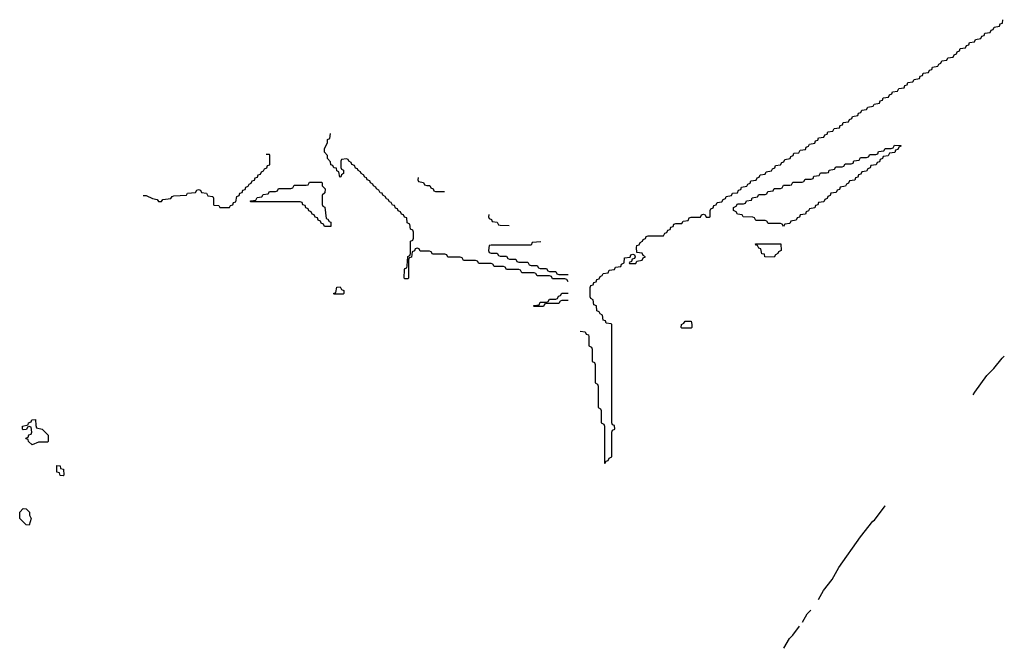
# Model space of a CAD drawing. Header units: inches. Extents: x 2550115 to 2887259, y 311850 to 494471.
# Tile 60 of 115: x 2771448 to 2777844, y 375846 to 379930. Entities that reach past the tile are written whole.
import ezdxf

# ---------------------------------------------------------------- set-up
doc = ezdxf.new("R2010")
doc.units = ezdxf.units.IN
doc.header["$MEASUREMENT"] = 0
doc.layers.add('C7377', color=7, linetype='Continuous')

msp = doc.modelspace()

# ---------------------------------------------------------------- linework, layer by layer
at = {"layer": 'C7377', "color": 6}
for points in [[(2775090, 377906), (2775122, 377902), (2775127.3, 377887.3), (2775142, 377882), (2775146, 377870), (2775146, 377810), (2775162, 377802), (2775166, 377790), (2775166, 377710), (2775182, 377702), (2775186, 377690), (2775186, 377570), (2775202, 377562), (2775206, 377550), (2775206, 377410), (2775222, 377402), (2775226, 377390), (2775226, 377310), (2775242, 377302), (2775246, 377290), (2775246, 377050), (2775250, 377046), (2775258, 377062), (2775270, 377066), (2775278, 377082), (2775294, 377090), (2775294, 377250), (2775298, 377262), (2775314, 377270), (2775312.7, 377292.7), (2775298, 377298), (2775294, 377310), (2775294, 377950), (2775290, 377954), (2775258, 377958), (2775252.7, 377972.7), (2775238, 377978), (2775234, 378010), (2775218, 378018), (2775212.7, 378032.7), (2775198, 378038), (2775194, 378070), (2775178, 378078), (2775174, 378110), (2775158, 378118), (2775154, 378130), (2775154, 378190), (2775158, 378202), (2775172.7, 378207.3), (2775178, 378222), (2775192.7, 378227.3), (2775198, 378242), (2775212.7, 378247.3), (2775218, 378262), (2775232.7, 378267.3), (2775238, 378282), (2775270, 378286), (2775278, 378302), (2775312.7, 378307.3), (2775318, 378322), (2775352.7, 378327.3), (2775358, 378342), (2775374, 378350), (2775378, 378382), (2775414, 378386), (2775418, 378402), (2775430, 378406), (2775442, 378402), (2775446, 378390), (2775442, 378378), (2775426, 378374), (2775422, 378358), (2775407.3, 378352.7), (2775410, 378346), (2775450, 378346), (2775458, 378362), (2775492.7, 378367.3), (2775498, 378382), (2775514, 378390), (2775498, 378398), (2775492.7, 378412.7), (2775458, 378418), (2775454, 378450), (2775458, 378462), (2775472.7, 378467.3), (2775478, 378482), (2775494, 378490), (2775498, 378502), (2775512.7, 378507.3), (2775518, 378522), (2775530, 378526), (2775630, 378526), (2775638, 378542), (2775652.7, 378547.3), (2775658, 378562), (2775672.7, 378567.3), (2775678, 378582), (2775692.7, 378587.3), (2775698, 378602), (2775710, 378606), (2775750, 378606), (2775758, 378622), (2775790, 378626), (2775798, 378642), (2775810, 378646), (2775870, 378646), (2775878, 378662), (2775890, 378666), (2775902, 378662), (2775907.3, 378647.3), (2775930, 378646), (2775934, 378650), (2775934, 378690), (2775938, 378702), (2775952.7, 378707.3), (2775958, 378722), (2775972.7, 378727.3), (2775978, 378742), (2776010, 378746), (2776018, 378762), (2776032.7, 378767.3), (2776038, 378782), (2776072.7, 378787.3), (2776078, 378802), (2776110, 378806), (2776118, 378822), (2776132.7, 378827.3), (2776138, 378842), (2776172.7, 378847.3), (2776178, 378862), (2776192.7, 378867.3), (2776198, 378882), (2776232.7, 378887.3), (2776238, 378902), (2776252.7, 378907.3), (2776258, 378922), (2776290, 378926), (2776298, 378942), (2776332.7, 378947.3), (2776338, 378962), (2776352.7, 378967.3), (2776358, 378982), (2776390, 378986), (2776398, 379002), (2776412.7, 379007.3), (2776418, 379022), (2776452.7, 379027.3), (2776458, 379042), (2776472.7, 379047.3), (2776478, 379062), (2776510, 379066), (2776518, 379082), (2776552.7, 379087.3), (2776558, 379102), (2776572.7, 379107.3), (2776578, 379122), (2776612.7, 379127.3), (2776618, 379142), (2776632.7, 379147.3), (2776638, 379162), (2776672.7, 379167.3), (2776678, 379182), (2776692.7, 379187.3), (2776698, 379202), (2776730, 379206), (2776738, 379222), (2776772.7, 379227.3), (2776778, 379242), (2776792.7, 379247.3), (2776798, 379262), (2776832.7, 379267.3), (2776838, 379282), (2776852.7, 379287.3), (2776858, 379302), (2776892.7, 379307.3), (2776898, 379322), (2776912.7, 379327.3), (2776918, 379342), (2776950, 379346), (2776958, 379362), (2776992.7, 379367.3), (2776998, 379382), (2777032.7, 379387.3), (2777038, 379402), (2777052.7, 379407.3), (2777058, 379422), (2777092.7, 379427.3), (2777098, 379442), (2777112.7, 379447.3), (2777118, 379462), (2777150, 379466), (2777158, 379482), (2777192.7, 379487.3), (2777198, 379502), (2777212.7, 379507.3), (2777218, 379522), (2777250, 379526), (2777258, 379542), (2777292.7, 379547.3), (2777298, 379562), (2777312.7, 379567.3), (2777318, 379582), (2777352.7, 379587.3), (2777358, 379602), (2777372.7, 379607.3), (2777378, 379622), (2777412.7, 379627.3), (2777418, 379642), (2777432.7, 379647.3), (2777438, 379662), (2777470, 379666), (2777478, 379682), (2777512.7, 379687.3), (2777518, 379702), (2777532.7, 379707.3), (2777538, 379722), (2777552.7, 379727.3), (2777558, 379742), (2777592.7, 379747.3), (2777598, 379762), (2777612.7, 379767.3), (2777618, 379782), (2777650, 379786), (2777658, 379802), (2777692.7, 379807.3), (2777698, 379822), (2777712.7, 379827.3), (2777718, 379842), (2777752.7, 379847.3), (2777758, 379862), (2777772.7, 379867.3), (2777778, 379882), (2777812.7, 379887.3), (2777818, 379902), (2777832.7, 379907.3), (2777834, 379930)], [(2775010, 378226), (2775002, 378242), (2774990, 378246), (2774910, 378246), (2774902, 378262), (2774890, 378266), (2774810, 378266), (2774802, 378282), (2774790, 378286), (2774710, 378286), (2774702, 378302), (2774690, 378306), (2774610, 378306), (2774602, 378322), (2774590, 378326), (2774530, 378326), (2774522, 378342), (2774510, 378346), (2774430, 378346), (2774422, 378362), (2774410, 378366), (2774330, 378366), (2774322, 378382), (2774310, 378386), (2774230, 378386), (2774222, 378402), (2774210, 378406), (2774130, 378406), (2774122, 378422), (2774110, 378426), (2774050, 378426), (2774042, 378442), (2774030, 378446), (2774018, 378442), (2774012.7, 378427.3), (2773998, 378422), (2773992.7, 378387.3), (2773978, 378382), (2773974, 378370), (2773974, 378250), (2773970, 378246), (2773950, 378246), (2773946, 378250), (2773947.3, 378307.3), (2773950, 378314), (2773962, 378318), (2773966, 378330), (2773968.4, 378391.6), (2773982, 378398), (2773986, 378410), (2773986, 378490), (2774002, 378498), (2774006, 378510), (2774006, 378550), (2774002, 378562), (2773986, 378570), (2773982, 378602), (2773966, 378610), (2773962, 378642), (2773947.3, 378647.3), (2773942, 378662), (2773927.3, 378667.3), (2773922, 378682), (2773907.3, 378687.3), (2773902, 378702), (2773890, 378706), (2773882, 378722), (2773870, 378726), (2773862, 378742), (2773850, 378746), (2773842, 378762), (2773830, 378766), (2773822, 378782), (2773806, 378790), (2773802, 378802), (2773790, 378806), (2773782, 378822), (2773766, 378830), (2773762, 378842), (2773746, 378850), (2773742, 378862), (2773726, 378870), (2773722, 378882), (2773706, 378890), (2773702, 378902), (2773690, 378906), (2773682, 378922), (2773666, 378930), (2773662, 378942), (2773646, 378950), (2773642, 378962), (2773630, 378966), (2773622, 378982), (2773606, 378990), (2773602, 379002), (2773586, 379010), (2773582, 379022), (2773570, 379026), (2773538, 379022), (2773534, 379010), (2773534, 378970), (2773538, 378958), (2773551.6, 378951.6), (2773552, 378930), (2773538, 378922), (2773534, 378910), (2773527.3, 378907.3), (2773522, 378942), (2773508.4, 378948.4), (2773506, 378966), (2773488.4, 378968.4), (2773482, 378982), (2773470, 378986), (2773467.3, 379007.3), (2773448.4, 379028.4), (2773447.3, 379047.3), (2773428.8, 379068.9), (2773428.8, 379091.1), (2773447.3, 379132.7), (2773448.4, 379151.6), (2773462, 379158), (2773466, 379190)], [(2772250, 378788), (2772270, 378788), (2772310, 378768), (2772342, 378762), (2772350, 378748), (2772370, 378748), (2772378, 378762), (2772430, 378768), (2772438, 378782), (2772450, 378786), (2772531.2, 378788.9), (2772538, 378802), (2772590, 378808), (2772598, 378822), (2772610, 378826), (2772622, 378822), (2772630, 378808), (2772662, 378802), (2772670, 378786), (2772702, 378782), (2772706, 378770), (2772706, 378730), (2772710, 378726), (2772742, 378722), (2772748.8, 378708.9), (2772811.2, 378708.9), (2772818, 378722), (2772832.7, 378727.3), (2772838, 378742), (2772852.7, 378747.3), (2772858, 378782), (2772872.7, 378787.3), (2772878, 378802), (2772892.7, 378807.3), (2772898, 378822), (2772912.7, 378827.3), (2772918, 378842), (2772932.7, 378847.3), (2772938, 378862), (2772952.7, 378867.3), (2772958, 378882), (2772972.7, 378887.3), (2772978, 378902), (2772992.7, 378907.3), (2772998, 378922), (2773012.7, 378927.3), (2773018, 378942), (2773032.7, 378947.3), (2773038, 378962), (2773052.7, 378967.3), (2773058, 378982), (2773072.7, 378987.3), (2773074, 379050), (2773070, 379054), (2773050, 379054)], [(2774036, 378904), (2774034, 378890), (2774038, 378878), (2774072, 378872), (2774078, 378858), (2774092.7, 378852.7), (2774112, 378852), (2774118, 378838), (2774134, 378830), (2774138, 378818), (2774150, 378814), (2774207, 378813)], [(2774496, 378664), (2774494, 378650), (2774498, 378638), (2774512.7, 378632.7), (2774518, 378618), (2774550, 378614), (2774558, 378598), (2774570, 378594), (2774627, 378593)], [(2774833, 378487), (2774778, 378482), (2774770, 378466), (2774510, 378466), (2774498, 378462), (2774494, 378430), (2774498, 378418), (2774510, 378414), (2774550, 378414), (2774558, 378398), (2774570, 378394), (2774610, 378394), (2774618, 378378), (2774630, 378374), (2774670, 378374), (2774678, 378358), (2774690, 378354), (2774750, 378354), (2774758, 378338), (2774770, 378334), (2774810, 378334), (2774818, 378318), (2774830, 378314), (2774870, 378314), (2774878, 378298), (2774890, 378294), (2774930, 378294), (2774938, 378278), (2774950, 378274), (2775010, 378274)], [(2775010, 378106), (2774970, 378106), (2774958, 378102), (2774950, 378086), (2774870, 378086), (2774858, 378082), (2774850, 378066), (2774790, 378066), (2774786, 378070), (2774790, 378074), (2774822, 378078), (2774830, 378094), (2774870, 378094), (2774882, 378098), (2774890, 378114), (2774930, 378114), (2774942, 378118), (2774947.3, 378132.7), (2774962, 378138), (2774970, 378154), (2775010, 378154)], [(2777641.6, 377492.6), (2777652.7, 377510), (2777730, 377617.3), (2777775.8, 377664.2), (2777830, 377730.6), (2777844.2, 377744.9)], [(2776636.2, 376162.8), (2776670, 376221), (2776726.3, 376293.7), (2776770, 376370.8), (2776910, 376570.8), (2776990, 376671), (2777001.2, 376678.8), (2777070, 376770.8), (2777071, 376771.8)], [(2776533.1, 376016.6), (2776562.7, 376070), (2776587.8, 376094.1)], [(2776412.5, 375845.8), (2776449.2, 375910), (2776469.5, 375930.5), (2776514.5, 375990.3)]]:
    msp.add_lwpolyline(points, dxfattribs=at)
for points in [[(2776410, 378586), (2776402, 378602), (2776390, 378606), (2776310, 378606), (2776302, 378622), (2776290, 378626), (2776230, 378626), (2776222, 378642), (2776210, 378646), (2776148.4, 378648.4), (2776142, 378662), (2776110, 378666), (2776102, 378682), (2776086, 378690), (2776086, 378710), (2776102, 378718), (2776110, 378734), (2776150, 378734), (2776162, 378738), (2776170, 378754), (2776202, 378758), (2776207.3, 378772.7), (2776242, 378778), (2776250, 378794), (2776290, 378794), (2776302, 378798), (2776307.3, 378812.7), (2776342, 378818), (2776350, 378834), (2776390, 378834), (2776402, 378838), (2776410, 378854), (2776450, 378854), (2776462, 378858), (2776470, 378874), (2776530, 378874), (2776542, 378878), (2776550, 378894), (2776590, 378894), (2776602, 378898), (2776607.3, 378912.7), (2776642, 378918), (2776650, 378934), (2776690, 378934), (2776702, 378938), (2776707.3, 378952.7), (2776742, 378958), (2776750, 378974), (2776790, 378974), (2776802, 378978), (2776810, 378994), (2776850, 378994), (2776862, 378998), (2776867.3, 379012.7), (2776902, 379018), (2776910, 379034), (2776950, 379034), (2776962, 379038), (2776970, 379054), (2777010, 379054), (2777022, 379058), (2777027.3, 379072.7), (2777062, 379078), (2777070, 379094), (2777110, 379094), (2777122, 379098), (2777130, 379114), (2777172.7, 379112.7), (2777172.7, 379107.3), (2777158, 379102), (2777152.7, 379087.3), (2777138, 379082), (2777132.7, 379067.3), (2777098, 379062), (2777090, 379046), (2777058, 379042), (2777052.7, 379027.3), (2777038, 379022), (2777032.7, 379007.3), (2777018, 379002), (2777012.7, 378987.3), (2776978, 378982), (2776972.7, 378967.3), (2776958, 378962), (2776950, 378946), (2776918, 378942), (2776912.7, 378927.3), (2776898, 378922), (2776892.7, 378907.3), (2776878, 378902), (2776872.7, 378887.3), (2776838, 378882), (2776832.7, 378867.3), (2776818, 378862), (2776812.7, 378847.3), (2776778, 378842), (2776772.7, 378827.3), (2776758, 378822), (2776752.7, 378807.3), (2776718, 378802), (2776712.7, 378787.3), (2776698, 378782), (2776692.7, 378767.3), (2776678, 378762), (2776672.7, 378747.3), (2776638, 378742), (2776632.7, 378727.3), (2776618, 378722), (2776612.7, 378707.3), (2776578, 378702), (2776572.7, 378687.3), (2776558, 378682), (2776552.7, 378667.3), (2776518, 378662), (2776512.7, 378647.3), (2776498, 378642), (2776492.7, 378627.3), (2776458, 378622), (2776450, 378606), (2776418, 378602)], [(2773470, 378586), (2773427.3, 378587.3), (2773422, 378602), (2773407.3, 378607.3), (2773402, 378622), (2773387.3, 378627.3), (2773382, 378642), (2773367.3, 378647.3), (2773362, 378662), (2773347.3, 378667.3), (2773342, 378682), (2773327.3, 378687.3), (2773322, 378702), (2773307.3, 378707.3), (2773302, 378722), (2773287.3, 378727.3), (2773282, 378742), (2773270, 378746), (2772950, 378746), (2772946, 378750), (2772950, 378754), (2772982, 378758), (2772990, 378774), (2773022, 378778), (2773030, 378794), (2773062, 378798), (2773070, 378814), (2773110, 378814), (2773122, 378818), (2773130, 378834), (2773210, 378834), (2773222, 378838), (2773230, 378854), (2773310, 378854), (2773322, 378858), (2773330, 378874), (2773410, 378874), (2773414, 378870), (2773414, 378850), (2773432, 378830), (2773430, 378806), (2773414, 378790), (2773414, 378730), (2773418, 378718), (2773431.2, 378711.1), (2773438, 378638), (2773450, 378634), (2773458, 378618), (2773470, 378614)], [(2776350, 378388), (2776288.7, 378388.7), (2776286, 378406), (2776268.7, 378408.7), (2776262, 378442), (2776250, 378446), (2776242, 378462), (2776230, 378466), (2776227.3, 378472.7), (2776392.7, 378472.7), (2776394, 378430), (2776378, 378422), (2776374, 378410), (2776358, 378402)], [(2773490, 378146), (2773486, 378150), (2773502, 378158), (2773507.3, 378192.7), (2773530, 378194), (2773538, 378178), (2773554, 378170), (2773554, 378150), (2773550, 378146)], [(2775750, 377926), (2775746, 377930), (2775748, 377950), (2775762, 377958), (2775770, 377972), (2775810, 377972), (2775814, 377950), (2775814, 377930), (2775810, 377926)], [(2771530, 377168), (2771506, 377190), (2771502, 377202), (2771490, 377206), (2771488.4, 377211.6), (2771502, 377218), (2771507.3, 377232.7), (2771522, 377238), (2771526, 377250), (2771522, 377282), (2771510, 377286), (2771498, 377282), (2771492.7, 377267.3), (2771470, 377266), (2771466, 377270), (2771466, 377290), (2771502, 377298), (2771506, 377310), (2771522, 377318), (2771526, 377330), (2771550, 377332), (2771552.7, 377292.7), (2771558, 377278), (2771594, 377270), (2771634, 377230), (2771634, 377190), (2771630, 377186), (2771570, 377186)], [(2771730, 376966), (2771710, 376968), (2771706, 376986), (2771688.7, 376990), (2771690, 377034), (2771710, 377032), (2771714, 377014), (2771732, 377010), (2771734, 376970)], [(2771510, 376646), (2771490, 376648), (2771448.7, 376690), (2771448, 376730), (2771470, 376754), (2771490, 376752), (2771511.3, 376730), (2771512, 376710), (2771522, 376690)]]:
    msp.add_lwpolyline(points, close=True, dxfattribs=at)

doc.saveas('drawing.dxf')
